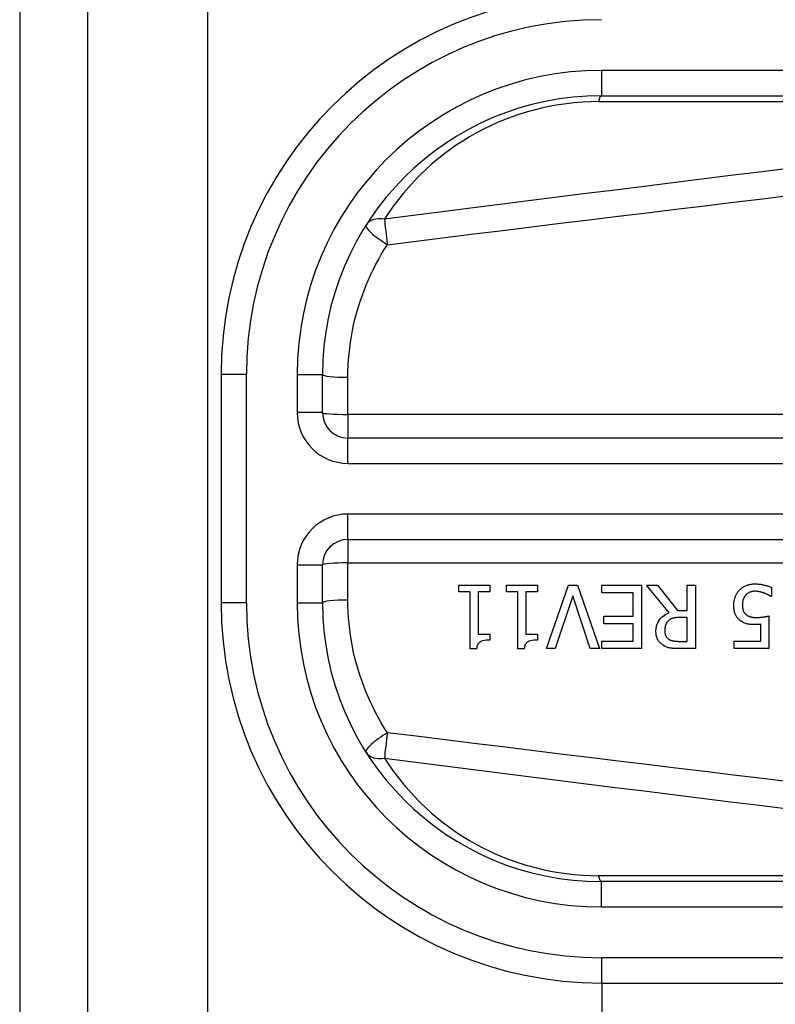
# Model space of a CAD drawing. Header units: inches. Extents: x 0 to 101, y -11 to 66.
# Tile 12 of 118: x 5.002 to 5.724, y 27.368 to 28.309. Entities that reach past the tile are written whole.
import ezdxf

# ---------------------------------------------------------------- set-up
doc = ezdxf.new("R2010")
doc.units = ezdxf.units.IN
doc.header["$LTSCALE"] = 6.067211
doc.header["$MEASUREMENT"] = 0
doc.layers.add('Visible Edges(ANSI)', color=7, linetype='Continuous', lineweight=25)
doc.layers.add('Visible Tangent Edges(ANSI)', color=7, linetype='Continuous', lineweight=25)

msp = doc.modelspace()

# ---------------------------------------------------------------- linework, layer by layer
at = {"layer": 'Visible Edges(ANSI)'}
for p, q in [((5.00159, 46.83845), (5.00159, 22.8056)), ((5.06688, 22.8056), (5.06688, 46.83845)), ((5.55781, 28.23657), (6.38715, 28.23657)), ((5.1941, 27.96985), (5.1941, 27.75163)), ((5.29109, 27.93347), (5.29109, 27.96985)), ((6.2639, 27.90922), (5.31533, 27.90922)), ((5.31533, 27.81226), (6.2639, 27.81226)), ((5.29109, 27.75163), (5.29109, 27.78801)), ((5.42139, 27.76219), (5.42139, 27.76838)), ((5.42139, 27.76838), (5.45096, 27.76838)), ((5.45096, 27.76838), (5.45096, 27.76219)), ((5.46688, 27.76219), (5.46688, 27.76838)), ((5.46688, 27.76838), (5.49645, 27.76838)), ((5.49645, 27.76838), (5.49645, 27.76219)), ((5.50529, 27.70776), (5.52617, 27.76838)), ((5.52617, 27.76838), (5.53486, 27.76838)), ((5.53486, 27.76838), (5.55574, 27.70776)), ((5.5581, 27.76121), (5.5581, 27.76838)), ((5.5581, 27.76838), (5.59602, 27.76838)), ((5.59602, 27.76838), (5.59602, 27.70776)), ((5.6224, 27.742), (5.60083, 27.76838)), ((5.60083, 27.76838), (5.6113, 27.76838)), ((5.6113, 27.76838), (5.63046, 27.74426)), ((5.63969, 27.76838), (5.64775, 27.76838)), ((5.63969, 27.74426), (5.63969, 27.76838)), ((5.64775, 27.76838), (5.64775, 27.70776)), ((5.72035, 27.76622), (5.72035, 27.75762)), ((5.43214, 27.76219), (5.42139, 27.76219)), ((5.43214, 27.70756), (5.43214, 27.76219)), ((5.43996, 27.76219), (5.43996, 27.72156)), ((5.45096, 27.76219), (5.43996, 27.76219)), ((5.47763, 27.76219), (5.46688, 27.76219)), ((5.47763, 27.70756), (5.47763, 27.76219)), ((5.48544, 27.76219), (5.48544, 27.72156)), ((5.49645, 27.76219), (5.48544, 27.76219)), ((5.53029, 27.75811), (5.51349, 27.70776)), ((5.54709, 27.70776), (5.53029, 27.75811)), ((5.58796, 27.76121), (5.5581, 27.76121)), ((5.58796, 27.73871), (5.58796, 27.76121)), ((5.72035, 27.75762), (5.71976, 27.75762)), ((5.63046, 27.74426), (5.63969, 27.74426)), ((5.56011, 27.73154), (5.56011, 27.73871)), ((5.56011, 27.73871), (5.58796, 27.73871)), ((5.63969, 27.73753), (5.63262, 27.73753)), ((5.63969, 27.71473), (5.63969, 27.73753)), ((5.71785, 27.739), (5.71785, 27.70776)), ((5.58796, 27.73154), (5.56011, 27.73154)), ((5.58796, 27.71493), (5.58796, 27.73154)), ((5.71004, 27.71488), (5.71004, 27.73104)), ((5.43996, 27.72156), (5.45096, 27.72156)), ((5.45096, 27.72156), (5.45096, 27.71601)), ((5.48544, 27.72156), (5.49645, 27.72156)), ((5.49645, 27.72156), (5.49645, 27.71601)), ((5.43843, 27.70756), (5.43214, 27.70756)), ((5.48392, 27.70756), (5.47763, 27.70756)), ((5.51349, 27.70776), (5.50529, 27.70776)), ((5.55574, 27.70776), (5.54709, 27.70776)), ((5.5581, 27.71493), (5.58796, 27.71493)), ((5.5581, 27.70776), (5.5581, 27.71493)), ((5.59602, 27.70776), (5.5581, 27.70776)), ((5.63168, 27.71473), (5.63969, 27.71473)), ((5.64775, 27.70776), (5.63213, 27.70776)), ((5.68459, 27.70776), (5.68459, 27.71488)), ((5.68459, 27.71488), (5.71004, 27.71488)), ((5.71785, 27.70776), (5.68459, 27.70776)), ((6.38715, 27.48491), (5.55781, 27.48491)), ((5.55781, 27.38792), (6.38715, 27.38792)), ((5.55837, 23.63384), (5.55837, 27.38792))]:
    msp.add_line(p, q, dxfattribs=at)
at = {"layer": 'Visible Edges(ANSI)', "flags": 128}
for points in [[(5.68425, 27.74912), (5.68425, 27.74972), (5.68427, 27.75033), (5.68431, 27.75092), (5.68436, 27.75152), (5.68442, 27.75212), (5.6845, 27.75271), (5.68459, 27.7533), (5.6847, 27.75389), (5.68482, 27.75447), (5.68496, 27.75505), (5.68512, 27.75563), (5.68529, 27.7562), (5.68548, 27.75677), (5.68569, 27.75734), (5.68592, 27.75792), (5.68618, 27.75853), (5.68647, 27.75915), (5.6868, 27.75978), (5.68716, 27.76043), (5.68757, 27.76108), (5.68801, 27.76174), (5.68849, 27.7624), (5.68902, 27.76306), (5.6896, 27.76371)], [(5.6896, 27.76371), (5.69024, 27.76436), (5.69091, 27.76497), (5.6916, 27.76554), (5.69233, 27.76608), (5.69308, 27.76658), (5.69386, 27.76704), (5.69467, 27.76747), (5.69548, 27.76785), (5.69626, 27.76818), (5.697, 27.76846), (5.69769, 27.76869), (5.69833, 27.76887), (5.69892, 27.76902), (5.69944, 27.76914), (5.69994, 27.76924), (5.70044, 27.76933), (5.70094, 27.76941), (5.70144, 27.76948), (5.70195, 27.76953), (5.70245, 27.76958), (5.70296, 27.76961), (5.70347, 27.76964), (5.70398, 27.76965), (5.70448, 27.76965)], [(5.70434, 27.76263), (5.70404, 27.76263), (5.70374, 27.76262), (5.70345, 27.7626), (5.70315, 27.76258), (5.70286, 27.76255), (5.70257, 27.76251), (5.70228, 27.76247), (5.70199, 27.76242), (5.7017, 27.76237), (5.70142, 27.76231), (5.70113, 27.76224), (5.70085, 27.76216), (5.70057, 27.76208), (5.70028, 27.762), (5.7, 27.7619), (5.69972, 27.7618), (5.69943, 27.76169), (5.69904, 27.76152), (5.69854, 27.76128), (5.69796, 27.76096), (5.69733, 27.76054), (5.69671, 27.76005), (5.69613, 27.75952), (5.69559, 27.75895)], [(5.71323, 27.76086), (5.71298, 27.76095), (5.71273, 27.76103), (5.71248, 27.76112), (5.71222, 27.7612), (5.71197, 27.76128), (5.71171, 27.76136), (5.71146, 27.76144), (5.7112, 27.76152), (5.71094, 27.7616), (5.71068, 27.76168), (5.71043, 27.76175), (5.71017, 27.76182), (5.70991, 27.76189), (5.70965, 27.76196), (5.70939, 27.76203), (5.70914, 27.76209), (5.70888, 27.76215), (5.70859, 27.76222), (5.70818, 27.7623), (5.70765, 27.76239), (5.707, 27.76248), (5.70624, 27.76256), (5.70535, 27.76261), (5.70434, 27.76263)], [(5.70448, 27.76965), (5.70513, 27.76965), (5.70577, 27.76963), (5.70642, 27.76961), (5.70706, 27.76957), (5.7077, 27.76952), (5.70834, 27.76946), (5.70897, 27.76939), (5.70961, 27.76931), (5.71025, 27.76922), (5.71088, 27.76912), (5.71151, 27.76901), (5.71214, 27.76889), (5.71277, 27.76875), (5.71341, 27.76861), (5.71406, 27.76845), (5.71473, 27.76828), (5.71541, 27.76809), (5.71611, 27.76788), (5.71681, 27.76765), (5.71752, 27.76741), (5.71823, 27.76714), (5.71894, 27.76685), (5.71965, 27.76655), (5.72035, 27.76622)], [(5.69559, 27.75895), (5.69538, 27.75869), (5.69518, 27.75843), (5.69499, 27.75816), (5.69481, 27.75789), (5.69463, 27.75762), (5.69446, 27.75734), (5.6943, 27.75706), (5.69414, 27.75677), (5.69399, 27.75648), (5.69385, 27.75618), (5.69372, 27.75589), (5.6936, 27.75558), (5.69348, 27.75528), (5.69337, 27.75497), (5.69326, 27.75465), (5.69315, 27.75428), (5.69303, 27.75385), (5.69292, 27.75336), (5.69281, 27.75281), (5.69271, 27.7522), (5.69262, 27.75152), (5.69256, 27.75078), (5.69251, 27.74996), (5.6925, 27.74907)], [(5.71976, 27.75762), (5.71963, 27.75772), (5.71948, 27.75782), (5.71933, 27.75792), (5.71916, 27.75803), (5.71898, 27.75815), (5.71879, 27.75826), (5.71858, 27.75839), (5.71836, 27.75851), (5.71813, 27.75864), (5.71789, 27.75878), (5.71764, 27.75891), (5.71737, 27.75905), (5.71709, 27.75919), (5.7168, 27.75934), (5.7165, 27.75948), (5.71618, 27.75963), (5.71586, 27.75978), (5.71552, 27.75993), (5.71517, 27.76009), (5.7148, 27.76024), (5.71443, 27.7604), (5.71404, 27.76055), (5.71364, 27.76071), (5.71323, 27.76086)], [(5.69048, 27.73448), (5.68987, 27.73497), (5.68928, 27.73549), (5.68872, 27.73604), (5.68819, 27.73661), (5.6877, 27.73721), (5.68723, 27.73783), (5.6868, 27.73848), (5.68639, 27.73916), (5.68604, 27.73983), (5.68573, 27.74049), (5.68547, 27.74114), (5.68524, 27.74177), (5.68505, 27.74239), (5.68489, 27.743), (5.68476, 27.7436), (5.68464, 27.7442), (5.68454, 27.74481), (5.68446, 27.74542), (5.68439, 27.74604), (5.68433, 27.74666), (5.68429, 27.74728), (5.68427, 27.74789), (5.68425, 27.74851), (5.68425, 27.74912)], [(5.6925, 27.74907), (5.6925, 27.74873), (5.69251, 27.74839), (5.69252, 27.74805), (5.69254, 27.74771), (5.69256, 27.74738), (5.6926, 27.74704), (5.69263, 27.74671), (5.69268, 27.74638), (5.69273, 27.74606), (5.69279, 27.74574), (5.69286, 27.74542), (5.69293, 27.74511), (5.69301, 27.74481), (5.69311, 27.74451), (5.69321, 27.74421), (5.69332, 27.74393), (5.69344, 27.74363), (5.69362, 27.74324), (5.69386, 27.7428), (5.69417, 27.7423), (5.69455, 27.74176), (5.69497, 27.74125), (5.69544, 27.74077), (5.69594, 27.74033)], [(5.60982, 27.72422), (5.60983, 27.72482), (5.60985, 27.72542), (5.60989, 27.72602), (5.60994, 27.72662), (5.61001, 27.72722), (5.6101, 27.72782), (5.6102, 27.72841), (5.61032, 27.729), (5.61046, 27.72958), (5.61062, 27.73016), (5.6108, 27.73073), (5.61101, 27.7313), (5.61123, 27.73187), (5.61153, 27.73255), (5.61196, 27.73339), (5.61255, 27.73438), (5.61331, 27.73546), (5.61426, 27.73661), (5.6154, 27.73777), (5.61665, 27.73884), (5.61799, 27.73979), (5.6194, 27.74064), (5.62087, 27.74137), (5.6224, 27.742)], [(5.62166, 27.73438), (5.62139, 27.73411), (5.62112, 27.73383), (5.62087, 27.73354), (5.62063, 27.73325), (5.6204, 27.73294), (5.62018, 27.73263), (5.61998, 27.7323), (5.61979, 27.73197), (5.61961, 27.73164), (5.61944, 27.73129), (5.61928, 27.73093), (5.61913, 27.73056), (5.61899, 27.73016), (5.61886, 27.72975), (5.61874, 27.72931), (5.61863, 27.72886), (5.61853, 27.72838), (5.61844, 27.72788), (5.61837, 27.72738), (5.61832, 27.72688), (5.61828, 27.72637), (5.61825, 27.72586), (5.61823, 27.72536), (5.61822, 27.72485)], [(5.63262, 27.73753), (5.63227, 27.73753), (5.63191, 27.73752), (5.63156, 27.73751), (5.63121, 27.7375), (5.63085, 27.73749), (5.6305, 27.73747), (5.63014, 27.73744), (5.62979, 27.73742), (5.62944, 27.73739), (5.62908, 27.73735), (5.62873, 27.73731), (5.62838, 27.73727), (5.62803, 27.73722), (5.62768, 27.73717), (5.62733, 27.73711), (5.62698, 27.73704), (5.62664, 27.73697), (5.62629, 27.7369), (5.62578, 27.73677), (5.62507, 27.73654), (5.62422, 27.73619), (5.6233, 27.73569), (5.62245, 27.73509), (5.62166, 27.73438)], [(5.70453, 27.7307), (5.70409, 27.7307), (5.70365, 27.73071), (5.7032, 27.73072), (5.70275, 27.73073), (5.70229, 27.73075), (5.70183, 27.73077), (5.70138, 27.7308), (5.70092, 27.73083), (5.70046, 27.73087), (5.7, 27.73091), (5.69954, 27.73096), (5.69909, 27.73102), (5.69864, 27.73108), (5.69819, 27.73115), (5.69774, 27.73123), (5.6973, 27.73132), (5.69687, 27.73141), (5.69641, 27.73152), (5.69574, 27.73171), (5.69485, 27.73201), (5.69379, 27.73246), (5.69264, 27.73305), (5.69154, 27.73373), (5.69048, 27.73448)], [(5.69594, 27.74033), (5.69625, 27.74007), (5.69657, 27.73982), (5.6969, 27.73959), (5.69724, 27.73937), (5.69759, 27.73917), (5.69794, 27.73899), (5.69831, 27.73882), (5.69868, 27.73866), (5.69907, 27.73851), (5.69946, 27.73838), (5.69987, 27.73826), (5.70029, 27.73814), (5.70072, 27.73804), (5.70115, 27.73795), (5.7016, 27.73787), (5.70206, 27.73779), (5.70252, 27.73773), (5.70299, 27.73767), (5.70346, 27.73763), (5.70394, 27.73759), (5.70441, 27.73756), (5.7049, 27.73754), (5.70538, 27.73753), (5.70586, 27.73753)], [(5.70586, 27.73753), (5.70642, 27.73753), (5.70697, 27.73754), (5.70753, 27.73756), (5.70809, 27.73759), (5.70864, 27.73762), (5.7092, 27.73766), (5.70975, 27.7377), (5.71031, 27.73776), (5.71086, 27.73782), (5.71142, 27.73789), (5.71198, 27.73796), (5.71254, 27.73804), (5.71309, 27.73812), (5.71364, 27.73821), (5.71417, 27.7383), (5.71468, 27.73838), (5.71518, 27.73847), (5.71565, 27.73856), (5.7161, 27.73865), (5.71652, 27.73873), (5.71691, 27.7388), (5.71726, 27.73888), (5.71757, 27.73894), (5.71785, 27.739)], [(5.61822, 27.72485), (5.61823, 27.72452), (5.61824, 27.72418), (5.61826, 27.72385), (5.61829, 27.72351), (5.61832, 27.72318), (5.61837, 27.72285), (5.61843, 27.72252), (5.61849, 27.72219), (5.61857, 27.72187), (5.61865, 27.72155), (5.61875, 27.72123), (5.61885, 27.72091), (5.61897, 27.7206), (5.6191, 27.72028), (5.61926, 27.71995), (5.61944, 27.7196), (5.61966, 27.71923), (5.61991, 27.71885), (5.62021, 27.71847), (5.62054, 27.71809), (5.62089, 27.71774), (5.62126, 27.7174), (5.62165, 27.71709), (5.62206, 27.7168)], [(5.71004, 27.73104), (5.70984, 27.73102), (5.70965, 27.73099), (5.70945, 27.73097), (5.70926, 27.73095), (5.70907, 27.73093), (5.70887, 27.73091), (5.70868, 27.73089), (5.70849, 27.73087), (5.70829, 27.73085), (5.7081, 27.73084), (5.7079, 27.73082), (5.70771, 27.73081), (5.70751, 27.7308), (5.70731, 27.73078), (5.7071, 27.73077), (5.70686, 27.73076), (5.70661, 27.73075), (5.70634, 27.73074), (5.70606, 27.73073), (5.70577, 27.73072), (5.70547, 27.73071), (5.70516, 27.7307), (5.70485, 27.7307), (5.70453, 27.7307)], [(5.45096, 27.71601), (5.44926, 27.71598), (5.44759, 27.71586), (5.44596, 27.71565), (5.44443, 27.71532), (5.44305, 27.71487), (5.44203, 27.71439), (5.44136, 27.71397), (5.44098, 27.71367), (5.44067, 27.71338), (5.44038, 27.71307), (5.44012, 27.71275), (5.43987, 27.7124), (5.43965, 27.71204), (5.43945, 27.71167), (5.43927, 27.71128), (5.43912, 27.71089), (5.43898, 27.71049), (5.43886, 27.71008), (5.43875, 27.70967), (5.43866, 27.70925), (5.43859, 27.70883), (5.43852, 27.70841), (5.43847, 27.70799), (5.43843, 27.70756)], [(5.49645, 27.71601), (5.49475, 27.71598), (5.49307, 27.71586), (5.49145, 27.71565), (5.48992, 27.71532), (5.48854, 27.71487), (5.48752, 27.71439), (5.48685, 27.71397), (5.48646, 27.71367), (5.48615, 27.71338), (5.48587, 27.71307), (5.4856, 27.71275), (5.48536, 27.7124), (5.48514, 27.71204), (5.48494, 27.71167), (5.48476, 27.71128), (5.4846, 27.71089), (5.48447, 27.71049), (5.48434, 27.71008), (5.48424, 27.70967), (5.48415, 27.70925), (5.48407, 27.70883), (5.48401, 27.70841), (5.48396, 27.70799), (5.48392, 27.70756)], [(5.6167, 27.71095), (5.61604, 27.7114), (5.61541, 27.71188), (5.6148, 27.71238), (5.61423, 27.71292), (5.61368, 27.71348), (5.61316, 27.71407), (5.61267, 27.71469), (5.61222, 27.71534), (5.61181, 27.71599), (5.61146, 27.71661), (5.61117, 27.71721), (5.61092, 27.7178), (5.61071, 27.71836), (5.61053, 27.7189), (5.61039, 27.71942), (5.61026, 27.71994), (5.61015, 27.72047), (5.61006, 27.721), (5.60999, 27.72153), (5.60992, 27.72207), (5.60988, 27.7226), (5.60985, 27.72314), (5.60983, 27.72368), (5.60982, 27.72422)], [(5.62206, 27.7168), (5.62242, 27.71657), (5.6228, 27.71636), (5.62318, 27.71616), (5.62357, 27.71598), (5.62396, 27.71581), (5.62437, 27.71566), (5.62478, 27.71553), (5.62519, 27.71541), (5.62561, 27.7153), (5.62604, 27.71521), (5.62647, 27.71512), (5.62691, 27.71505), (5.62736, 27.71499), (5.6278, 27.71493), (5.62825, 27.71488), (5.62869, 27.71485), (5.62912, 27.71481), (5.62954, 27.71479), (5.62994, 27.71477), (5.63034, 27.71476), (5.63071, 27.71475), (5.63106, 27.71474), (5.63138, 27.71474), (5.63168, 27.71473)], [(5.63213, 27.70776), (5.63166, 27.70776), (5.63119, 27.70776), (5.63071, 27.70777), (5.63023, 27.70778), (5.62975, 27.70779), (5.62926, 27.70781), (5.62877, 27.70783), (5.62827, 27.70785), (5.62778, 27.70787), (5.62729, 27.7079), (5.6268, 27.70794), (5.62631, 27.70798), (5.62582, 27.70802), (5.62533, 27.70807), (5.62485, 27.70812), (5.62438, 27.70818), (5.62391, 27.70825), (5.62345, 27.70832), (5.62284, 27.70842), (5.62191, 27.70864), (5.62072, 27.70899), (5.61935, 27.70952), (5.61799, 27.71018), (5.6167, 27.71095)]]:
    msp.add_lwpolyline(points, dxfattribs=at)
at = {"layer": 'Visible Edges(ANSI)'}
for centre, radius, start, end in [((5.55781, 27.96985), 0.36371, 90, 180), ((5.55781, 27.96985), 0.26672, 90, 180), ((5.31533, 27.93347), 0.02425, 180, 270), ((5.31533, 27.78801), 0.02425, 90, 180), ((5.55781, 27.75163), 0.36371, 180, 270), ((5.55781, 27.75163), 0.26672, 180, 270)]:
    msp.add_arc(centre, radius, start, end, dxfattribs=at)
at = {"layer": 'Visible Tangent Edges(ANSI)'}
for p, q in [((5.18143, 22.8056), (5.18143, 46.83845)), ((5.55781, 28.26082), (5.55781, 28.23657)), ((6.38715, 28.26082), (5.55781, 28.26082)), ((5.55494, 28.23091), (6.11011, 28.23091)), ((5.21834, 27.96985), (5.1941, 27.96985)), ((5.21834, 27.75163), (5.21834, 27.96985)), ((5.26684, 27.96985), (5.29109, 27.96985)), ((5.26684, 27.96985), (5.26684, 27.93347)), ((5.31533, 27.93175), (5.31533, 27.96727)), ((5.29109, 27.93347), (5.26684, 27.93347)), ((6.2639, 27.93175), (5.31533, 27.93175)), ((5.31533, 27.93175), (5.31533, 27.90922)), ((5.31533, 27.88497), (5.31533, 27.90922)), ((5.31533, 27.88497), (6.2639, 27.88497)), ((5.31533, 27.81226), (5.31533, 27.83651)), ((6.2639, 27.83651), (5.31533, 27.83651)), ((5.31533, 27.81226), (5.31533, 27.78972)), ((5.26684, 27.78801), (5.29109, 27.78801)), ((5.26684, 27.78801), (5.26684, 27.75163)), ((5.31533, 27.7542), (5.31533, 27.78972)), ((5.31533, 27.78972), (6.2639, 27.78972)), ((5.21834, 27.75163), (5.1941, 27.75163)), ((5.26684, 27.75163), (5.29109, 27.75163)), ((6.11011, 27.49057), (5.55494, 27.49057)), ((5.55781, 27.46066), (5.55781, 27.48491)), ((5.55781, 27.46066), (6.38715, 27.46066)), ((6.38715, 27.41216), (5.55781, 27.41216)), ((5.55781, 27.41216), (5.55781, 27.38792))]:
    msp.add_line(p, q, dxfattribs=at)
at = {"layer": 'Visible Tangent Edges(ANSI)', "flags": 128}
for points in [[(5.73627, 28.16695), (5.7087, 28.16355), (5.68112, 28.16014), (5.65355, 28.15672), (5.62597, 28.15329), (5.5984, 28.14985), (5.57083, 28.1464), (5.54326, 28.14294), (5.51569, 28.13947), (5.48812, 28.136), (5.46055, 28.13251), (5.43298, 28.12901), (5.40542, 28.12551), (5.37785, 28.12199), (5.35029, 28.11847)], [(5.35315, 28.09411), (5.38071, 28.09754), (5.40828, 28.10097), (5.43584, 28.10439), (5.46341, 28.10779), (5.49098, 28.11119), (5.51855, 28.11458), (5.54612, 28.11796), (5.57369, 28.12133), (5.60126, 28.12469), (5.62883, 28.12804), (5.65641, 28.13138), (5.68398, 28.13471), (5.71156, 28.13803), (5.73913, 28.14134)], [(5.31533, 27.96727), (5.3154, 27.9729), (5.31561, 27.97852), (5.31595, 27.98412), (5.31643, 27.98972), (5.31704, 27.99529), (5.31779, 28.00085), (5.31867, 28.00639), (5.31969, 28.0119), (5.32083, 28.01738), (5.32211, 28.02282), (5.32352, 28.02823), (5.32506, 28.03361), (5.32672, 28.03894), (5.32852, 28.04423), (5.33044, 28.04947), (5.33248, 28.05466), (5.33465, 28.0598), (5.33694, 28.06488), (5.33935, 28.06991), (5.34187, 28.07488), (5.34452, 28.07978), (5.34728, 28.08463), (5.35016, 28.0894), (5.35315, 28.09411)], [(5.35315, 27.62737), (5.35016, 27.63207), (5.34728, 27.63685), (5.34452, 27.64169), (5.34187, 27.6466), (5.33935, 27.65157), (5.33694, 27.65659), (5.33465, 27.66168), (5.33248, 27.66682), (5.33044, 27.67201), (5.32852, 27.67725), (5.32673, 27.68254), (5.32506, 27.68787), (5.32352, 27.69324), (5.32211, 27.69865), (5.32083, 27.7041), (5.31968, 27.70958), (5.31867, 27.71509), (5.31779, 27.72062), (5.31704, 27.72618), (5.31643, 27.73176), (5.31595, 27.73735), (5.31561, 27.74296), (5.3154, 27.74858), (5.31533, 27.7542)], [(5.73913, 27.58013), (5.71156, 27.58345), (5.68398, 27.58677), (5.65641, 27.5901), (5.62883, 27.59344), (5.60126, 27.59679), (5.57369, 27.60015), (5.54612, 27.60352), (5.51855, 27.6069), (5.49098, 27.61028), (5.46341, 27.61368), (5.43584, 27.61709), (5.40828, 27.62051), (5.38071, 27.62393), (5.35315, 27.62737)], [(5.35029, 27.60301), (5.37785, 27.59948), (5.40542, 27.59597), (5.43298, 27.59246), (5.46055, 27.58897), (5.48812, 27.58548), (5.51569, 27.582), (5.54326, 27.57853), (5.57083, 27.57508), (5.5984, 27.57163), (5.62597, 27.56819), (5.65355, 27.56476), (5.68112, 27.56134), (5.7087, 27.55793), (5.73627, 27.55452)]]:
    msp.add_lwpolyline(points, dxfattribs=at)
at = {"layer": 'Visible Tangent Edges(ANSI)'}
for centre, radius, start, end in [((5.55781, 27.96985), 0.33946, 90, 180), ((5.55781, 27.96985), 0.29097, 90, 180), ((5.55494, 27.98844), 0.24247, 90, 147.57069), ((5.31533, 27.93347), 0.04849, 180, 270), ((5.31533, 27.78801), 0.04849, 90, 180), ((5.55781, 27.75163), 0.33946, 180, 270), ((5.55781, 27.75163), 0.29097, 180, 270), ((5.55494, 27.73304), 0.24247, 212.42931, 270)]:
    msp.add_arc(centre, radius, start, end, dxfattribs=at)
for centre, major_axis, ratio, start_param, end_param in [((5.55781, 28.21232), (0, 0.02425), 0.183721, 0, 0.697296), ((5.35315, 28.09988), (-0.02047, 0.013), 0.202482, 0, 1.698738), ((5.35315, 28.09988), (-0.02047, 0.013), 0.678976, 5.248346, 6.283185), ((5.35315, 28.09988), (-0.00308, 0.02405), 0.031103, 0.683515, 1.809048), ((5.31533, 27.96985), (-0.02425, 0), 0.106315, 0, 1.570796), ((5.31533, 27.93347), (-0.02425, 0), 0.07065, 0, 1.570796), ((5.31533, 27.78801), (-0.02425, 0), 0.07065, 4.712389, 6.283185), ((5.31533, 27.75163), (-0.02425, 0), 0.106315, 4.712389, 6.283185), ((5.35315, 27.6216), (-0.02047, -0.013), 0.202482, 4.584447, 6.283185), ((5.35315, 27.6216), (0.00308, 0.02405), 0.031103, 1.332544, 2.458078), ((5.35315, 27.6216), (-0.02047, -0.013), 0.678976, 0, 1.034839), ((5.55781, 27.50915), (0, -0.02425), 0.183721, 5.58589, 6.283185)]:
    msp.add_ellipse(centre, major_axis=major_axis, ratio=ratio, start_param=start_param, end_param=end_param, dxfattribs=at)

doc.saveas('drawing.dxf')
